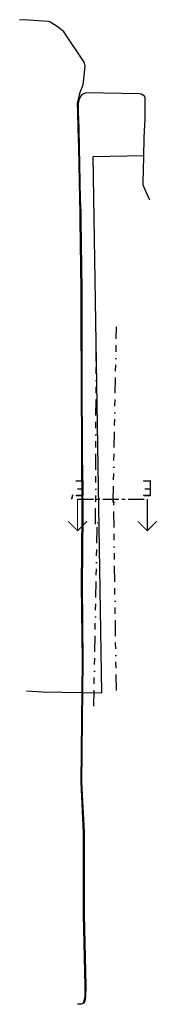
# Model space of a CAD drawing. Extents: x 102676 to 106538, y 417474 to 420545.
# Tile 79 of 112: x 104943 to 104987, y 417474 to 417784. Entities that reach past the tile are written whole.
import ezdxf
from ezdxf.enums import TextEntityAlignment as Align
from ezdxf.lldxf.tags import DXFTag

# ---------------------------------------------------------------- set-up
doc = ezdxf.new("R2010")
doc.units = 0
doc.linetypes.add('RI-OVERIG', pattern=[17, 5, -2, 2, -2, 0, -2, 2, -2])
doc.linetypes.add('XX-CENTER', pattern=[8, 5, -1, 1, -1])
doc.layers.get('0').update_dxf_attribs({"lineweight": 25})
for name, color, linetype, lineweight in [('B-WE-KL-DATA-G', 90, 'KL-DATA-N', 25), ('B-WE-KL-ET_MS-G', 130, 'KL-MS-N', 25), ('B-WE-RI-VRIJVERVAL-G', 210, 'RI-OVERIG', 25), ('B-WE-RI-VRIJVERVAL_HULPSTUK-S @ 0.5', 210, 'Continuous', 25), ('X-XX-AL-VERWIJZING_DOORSNEDE-G', 7, 'XX-CENTER', 25)]:
    doc.layers.add(name, color=color, linetype=linetype, lineweight=lineweight)
doc.styles.add('NLCS-ISO', font='NLCS-ISO.ttf')
doc.styles.get("Standard").update_dxf_attribs({"font": 'arial.ttf'})
tags = doc.linetypes.add('KL-DATA-N', pattern='A,4,-1,[101,NLCS.shx,S=0.5,R=0,X=0,Y=0],-1,4,-1,["D",Standard,S=1,R=0,X=-0.25,Y=-0.5],-1.5', length=12.5).pattern_tags.tags
tags[18] = DXFTag(74, 10)
tags = doc.linetypes.add('KL-MS-N', pattern='A,4,-1,[103,NLCS.shx,S=0.75,R=0,X=0,Y=0],-1,4,-1,["M",Standard,S=1,R=0,X=0,Y=-0.5],-2', length=13).pattern_tags.tags
tags[18] = DXFTag(74, 10)

# ---------------------------------------------------------------- blocks, each defined once
blk = doc.blocks.new('SAL-VERWIJZING_AANZICHT_BOVEN-SO')
at = {"linetype": 'Continuous', "const_width": 0.35, "flags": 128}
for points in [[(3, 7), (0, 10), (-3, 7)], [(0, 10), (0, 0)]]:
    blk.add_lwpolyline(points, dxfattribs=at)
at = {"lineweight": 50, "style": 'NLCS-ISO'}
blk.add_attdef('...', text='', height=5, dxfattribs=at).set_placement((-0.02, -0.9), align=Align.TOP_CENTER)
blk = doc.blocks.new('SRI-HULP_OVERIG-SO')
at = {"color": 0, "linetype": 'ByBlock', "lineweight": 18}
for points in [[(-0.14, 0.14), (0.14, -0.14)], [(0.14, 0.14), (-0.14, -0.14)]]:
    blk.add_lwpolyline(points, dxfattribs=at)
at = {"color": 0, "linetype": 'ByBlock', "lineweight": 18, "style": 'NLCS-ISO', "flags": 1}
for tag, p in [('TYPE', (1.5, 0)), ('OMSCHRIJVING', (1.5, -3)), ('LABEL', (1.5, -1.5))]:
    blk.add_attdef(tag, p, '', height=1, dxfattribs=at)

msp = doc.modelspace()

# ---------------------------------------------------------------- linework, layer by layer
at = {"layer": 'B-WE-KL-DATA-G'}
for points in [[(104945.2309, 417572.884), (104950.3015, 417572.5218), (104968.9672, 417572.2234), (104966.2103, 417740.9761), (104982.3465, 417741.3151)], [(104968.9684, 417572.2385), (104966.2501, 417740.9507), (104982.3465, 417741.3151)]]:
    msp.add_lwpolyline(points, dxfattribs=at)
at = {"layer": 'B-WE-KL-ET_MS-G'}
for points in [[(104961.3204, 417474.3864), (104962.4694, 417474.3667), (104962.7476, 417474.4816), (104963.1689, 417474.7022), (104963.4579, 417475.2635), (104963.6961, 417476.6636), (104963.7746, 417479.9387), (104963.2289, 417502.4763), (104963.2283, 417528.2997), (104962.4594, 417544.16), (104962.6324, 417563.5859), (104962.887, 417582.2023), (104962.5977, 417606.0615), (104962.8031, 417628.2728), (104962.6713, 417649.2359), (104962.569, 417669.0948), (104962.5162, 417690.4611), (104962.5141, 417699.0735), (104962.1744, 417720.9887), (104962.1696, 417723.4766), (104962.0588, 417727.5487), (104961.7089, 417743.9304), (104961.5438, 417749.7759), (104961.369, 417755.1364), (104961.3211, 417757.761), (104961.6909, 417759.4405), (104962.1556, 417761.2344), (104963.0635, 417763.5742), (104963.3039, 417765.3888), (104963.7201, 417769.3954), (104963.6443, 417769.8546), (104963.5267, 417770.3592), (104963.3729, 417770.6509), (104956.9895, 417780.1744), (104956.1627, 417780.9765), (104954.8821, 417781.9042), (104952.7178, 417783.2165), (104952.175, 417783.5129), (104945.9256, 417783.9352), (104943.0594, 417784.0368)], [(104984.1233, 417727.2977), (104982.7929, 417730.2553), (104982.0549, 417732.0078), (104982.0142, 417732.8303), (104982.1942, 417740.7615), (104982.38, 417746.9665), (104982.7024, 417752.9392), (104982.6924, 417759.5921), (104982.4238, 417759.9228), (104981.9768, 417760.3219), (104981.4208, 417760.6002), (104980.7399, 417760.7131), (104963.9347, 417761.0045), (104963.5237, 417760.8423), (104963.0558, 417760.6218), (104962.5182, 417760.1642), (104961.9726, 417759.3134), (104961.5749, 417757.6341), (104961.5192, 417755.1407), (104961.6941, 417749.7802), (104961.8589, 417743.9337), (104962.2088, 417727.5521), (104962.3193, 417723.479), (104962.3241, 417720.9911), (104962.6645, 417699.0747), (104962.6663, 417690.4613), (104962.7191, 417669.0949), (104962.8217, 417649.237), (104962.9533, 417628.273), (104962.7479, 417606.0617), (104963.0371, 417582.2024), (104962.7821, 417563.5842), (104962.6093, 417544.1633), (104963.3783, 417528.3031), (104963.3786, 417502.4787), (104963.9248, 417479.9388), (104963.8455, 417476.6495), (104963.6024, 417475.2156), (104963.2801, 417474.5917), (104962.8115, 417474.3455), (104962.4984, 417474.216), (104961.3206, 417474.2363)]]:
    msp.add_lwpolyline(points, dxfattribs=at)
at = {"layer": 'B-WE-RI-VRIJVERVAL-G'}
for points in [[(104972.5794, 417632.2822), (104973.6153, 417687.3544)], [(104967.029, 417625.3342), (104967.2131, 417681.1613)], [(104973.5723, 417572.9785), (104972.7113, 417632.7749)], [(104966.45, 417568.032), (104967.5207, 417625.2025)]]:
    msp.add_lwpolyline(points, dxfattribs=at)
at = {"layer": 'X-XX-AL-VERWIJZING_DOORSNEDE-G'}
msp.add_lwpolyline([(104961.3393, 417633.217), (104983.3393, 417633.217)], dxfattribs=at)

# ---------------------------------------------------------------- block references
at = {"layer": 'B-WE-RI-VRIJVERVAL_HULPSTUK-S @ 0.5', "xscale": 0.5, "yscale": 0.5, "zscale": 0.5, "rotation": 75.01404789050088}
for p in [(104973.0711, 417632.1506), (104967.6523, 417625.6942)]:
    msp.add_blockref('SRI-HULP_OVERIG-SO', p, dxfattribs=at)
at = {"layer": 'X-XX-AL-VERWIJZING_DOORSNEDE-G', "rotation": 179.9999999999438}
for p, values in [((104961.3393, 417633.217), {'...': "E'"}), ((104961.3393, 417633.217), {'...': "E'"}), ((104983.3393, 417633.217), {'...': 'E'}), ((104983.3393, 417633.217), {'...': 'E'})]:
    msp.add_blockref('SAL-VERWIJZING_AANZICHT_BOVEN-SO', p, dxfattribs=at).add_auto_attribs(values)

doc.saveas('drawing.dxf')
